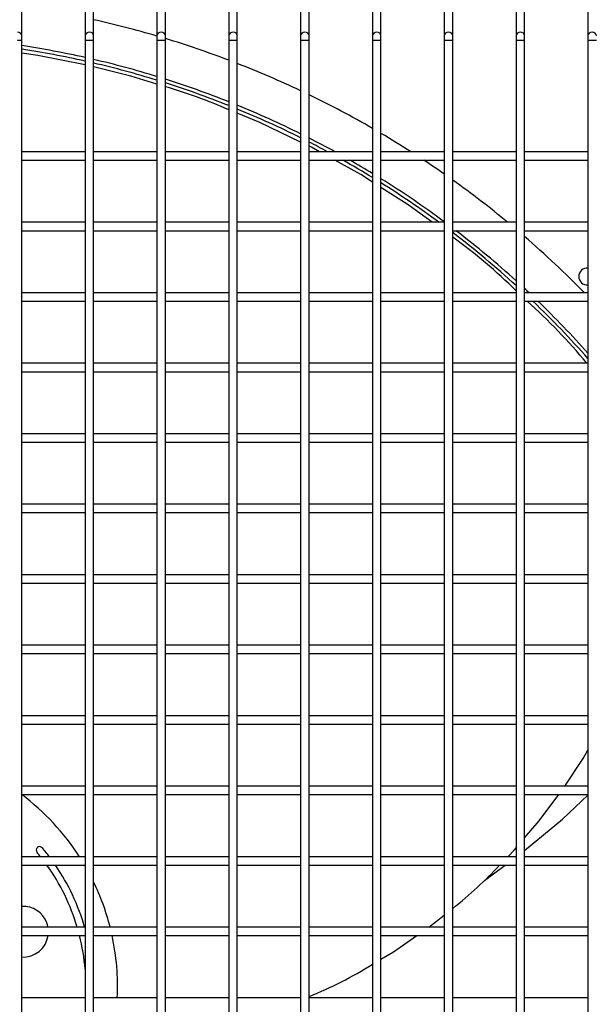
# Model space of a CAD drawing. Extents: x -90708 to 277869, y -117 to 207445.
# Tile 66 of 233: x -87019 to -86815, y 131851 to 132200. Entities that reach past the tile are written whole.
import ezdxf

# ---------------------------------------------------------------- set-up
doc = ezdxf.new("R2010")
doc.units = 0
doc.header["$MEASUREMENT"] = 0
doc.layers.add('ARQ - EQUIPO CONDENSADORA', color=40, linetype='CONTINUOUS')

msp = doc.modelspace()

# ---------------------------------------------------------------- linework, layer by layer
at = {"layer": 'ARQ - EQUIPO CONDENSADORA', "linetype": 'Continuous'}
for p, q in [((-87018.322, 132194.786), (-87018.322, 132233.159)), ((-86995.822, 132233.159), (-86995.822, 132194.786)), ((-86992.822, 132194.786), (-86992.822, 132233.159)), ((-86970.322, 132233.159), (-86970.322, 132194.786)), ((-86967.322, 132194.786), (-86967.322, 132233.159)), ((-86944.822, 132233.159), (-86944.822, 132194.786)), ((-86941.822, 132194.786), (-86941.822, 132233.159)), ((-86919.322, 132233.159), (-86919.322, 132194.786)), ((-86916.322, 132194.786), (-86916.322, 132233.159)), ((-86893.822, 132233.159), (-86893.822, 132194.786)), ((-86890.822, 132194.786), (-86890.822, 132233.159)), ((-86868.322, 132233.159), (-86868.322, 132194.786)), ((-86865.322, 132194.786), (-86865.322, 132233.159)), ((-86842.822, 132233.159), (-86842.822, 132194.786)), ((-86839.822, 132194.786), (-86839.822, 132233.159)), ((-86817.322, 132233.159), (-86817.322, 132194.786)), ((-87018.322, 132193.109), (-87019.822, 132193.109)), ((-87018.322, 132193.109), (-87018.322, 132194.786)), ((-87018.322, 132152.158), (-87018.322, 132193.109)), ((-86995.822, 132194.786), (-86995.822, 132193.109)), ((-86995.822, 132193.109), (-86995.822, 132152.159)), ((-86994.322, 132193.109), (-86995.822, 132193.109)), ((-86992.822, 132193.109), (-86994.322, 132193.109)), ((-86992.822, 132193.109), (-86992.822, 132194.786)), ((-86992.822, 132152.158), (-86992.822, 132193.109)), ((-86970.322, 132194.786), (-86970.322, 132193.109)), ((-86970.322, 132193.109), (-86970.322, 132152.159)), ((-86968.822, 132193.109), (-86970.322, 132193.109)), ((-86967.322, 132193.109), (-86968.822, 132193.109)), ((-86967.322, 132193.109), (-86967.322, 132194.786)), ((-86967.322, 132152.158), (-86967.322, 132193.109)), ((-86944.822, 132194.786), (-86944.822, 132193.109)), ((-86944.822, 132193.109), (-86944.822, 132152.159)), ((-86943.322, 132193.109), (-86944.822, 132193.109)), ((-86941.822, 132193.109), (-86943.322, 132193.109)), ((-86941.822, 132193.109), (-86941.822, 132194.786)), ((-86941.822, 132152.158), (-86941.822, 132193.109)), ((-86919.322, 132194.786), (-86919.322, 132193.109)), ((-86919.322, 132193.109), (-86919.322, 132152.159)), ((-86917.822, 132193.109), (-86919.322, 132193.109)), ((-86916.322, 132193.109), (-86917.822, 132193.109)), ((-86916.322, 132193.109), (-86916.322, 132194.786)), ((-86916.322, 132152.158), (-86916.322, 132193.109)), ((-86893.822, 132194.786), (-86893.822, 132193.109)), ((-86893.822, 132193.109), (-86893.822, 132152.159)), ((-86892.322, 132193.109), (-86893.822, 132193.109)), ((-86890.822, 132193.109), (-86892.322, 132193.109)), ((-86890.822, 132193.109), (-86890.822, 132194.786)), ((-86890.822, 132152.158), (-86890.822, 132193.109)), ((-86868.322, 132194.786), (-86868.322, 132193.109)), ((-86868.322, 132193.109), (-86868.322, 132152.159)), ((-86866.822, 132193.109), (-86868.322, 132193.109)), ((-86865.322, 132193.109), (-86866.822, 132193.109)), ((-86865.322, 132193.109), (-86865.322, 132194.786)), ((-86865.322, 132152.158), (-86865.322, 132193.109)), ((-86842.822, 132194.786), (-86842.822, 132193.109)), ((-86842.822, 132193.109), (-86842.822, 132152.159)), ((-86841.322, 132193.109), (-86842.822, 132193.109)), ((-86839.822, 132193.109), (-86841.322, 132193.109)), ((-86839.822, 132193.109), (-86839.822, 132194.786)), ((-86839.822, 132152.158), (-86839.822, 132193.109)), ((-86817.322, 132194.786), (-86817.322, 132193.109)), ((-86817.322, 132193.109), (-86817.322, 132152.159)), ((-86815.822, 132193.109), (-86817.322, 132193.109)), ((-86814.322, 132193.109), (-86815.822, 132193.109)), ((-86995.822, 132153.659), (-87018.322, 132153.659)), ((-86970.322, 132153.659), (-86992.822, 132153.659)), ((-86944.822, 132153.659), (-86967.322, 132153.659)), ((-86919.322, 132153.659), (-86941.822, 132153.659)), ((-86893.822, 132153.659), (-86916.322, 132153.659)), ((-86868.322, 132153.659), (-86890.822, 132153.659)), ((-86842.822, 132153.659), (-86865.322, 132153.659)), ((-86817.322, 132153.659), (-86839.822, 132153.659)), ((-87018.322, 132127.158), (-87018.322, 132152.158)), ((-87018.322, 132150.659), (-86995.822, 132150.659)), ((-86995.822, 132152.159), (-86995.822, 132127.159)), ((-86992.822, 132127.158), (-86992.822, 132152.158)), ((-86992.822, 132150.659), (-86970.322, 132150.659)), ((-86970.322, 132152.159), (-86970.322, 132127.159)), ((-86967.322, 132127.158), (-86967.322, 132152.158)), ((-86967.322, 132150.659), (-86944.822, 132150.659)), ((-86944.822, 132152.159), (-86944.822, 132127.159)), ((-86941.822, 132127.158), (-86941.822, 132152.158)), ((-86941.822, 132150.659), (-86919.322, 132150.659)), ((-86919.322, 132152.159), (-86919.322, 132127.159)), ((-86916.322, 132127.158), (-86916.322, 132152.158)), ((-86916.322, 132150.659), (-86893.822, 132150.659)), ((-86893.822, 132152.159), (-86893.822, 132127.159)), ((-86890.822, 132127.158), (-86890.822, 132152.158)), ((-86890.822, 132150.659), (-86868.322, 132150.659)), ((-86868.322, 132152.159), (-86868.322, 132127.159)), ((-86865.322, 132127.158), (-86865.322, 132152.158)), ((-86865.322, 132150.659), (-86842.822, 132150.659)), ((-86842.822, 132152.159), (-86842.822, 132127.159)), ((-86839.822, 132127.158), (-86839.822, 132152.158)), ((-86839.822, 132150.659), (-86817.322, 132150.659)), ((-86817.322, 132152.159), (-86817.322, 132127.159)), ((-86995.822, 132128.659), (-87018.322, 132128.659)), ((-87018.322, 132102.158), (-87018.322, 132127.158)), ((-87018.322, 132125.659), (-86995.822, 132125.659)), ((-86995.822, 132127.159), (-86995.822, 132102.159)), ((-86970.322, 132128.659), (-86992.822, 132128.659)), ((-86992.822, 132102.158), (-86992.822, 132127.158)), ((-86992.822, 132125.659), (-86970.322, 132125.659)), ((-86970.322, 132127.159), (-86970.322, 132102.159)), ((-86944.822, 132128.659), (-86967.322, 132128.659)), ((-86967.322, 132102.158), (-86967.322, 132127.158)), ((-86967.322, 132125.659), (-86944.822, 132125.659)), ((-86944.822, 132127.159), (-86944.822, 132102.159)), ((-86919.322, 132128.659), (-86941.822, 132128.659)), ((-86941.822, 132102.158), (-86941.822, 132127.158)), ((-86941.822, 132125.659), (-86919.322, 132125.659)), ((-86919.322, 132127.159), (-86919.322, 132102.159)), ((-86893.822, 132128.659), (-86916.322, 132128.659)), ((-86916.322, 132102.158), (-86916.322, 132127.158)), ((-86916.322, 132125.659), (-86893.822, 132125.659)), ((-86893.822, 132127.159), (-86893.822, 132102.159)), ((-86868.322, 132128.659), (-86890.822, 132128.659)), ((-86890.822, 132102.158), (-86890.822, 132127.158)), ((-86890.822, 132125.659), (-86868.322, 132125.659)), ((-86868.322, 132127.159), (-86868.322, 132102.159)), ((-86842.822, 132128.659), (-86865.322, 132128.659)), ((-86865.322, 132102.158), (-86865.322, 132127.158)), ((-86865.322, 132125.659), (-86842.822, 132125.659)), ((-86842.822, 132127.159), (-86842.822, 132102.159)), ((-86817.322, 132128.659), (-86839.822, 132128.659)), ((-86839.822, 132102.158), (-86839.822, 132127.158)), ((-86839.822, 132125.659), (-86817.322, 132125.659)), ((-86817.322, 132127.159), (-86817.322, 132102.159)), ((-86995.822, 132103.659), (-87018.322, 132103.659)), ((-87018.322, 132077.158), (-87018.322, 132102.158)), ((-86995.822, 132102.159), (-86995.822, 132077.159)), ((-86970.322, 132103.659), (-86992.822, 132103.659)), ((-86992.822, 132077.158), (-86992.822, 132102.158)), ((-86970.322, 132102.159), (-86970.322, 132077.159)), ((-86944.822, 132103.659), (-86967.322, 132103.659)), ((-86967.322, 132077.158), (-86967.322, 132102.158)), ((-86944.822, 132102.159), (-86944.822, 132077.159)), ((-86919.322, 132103.659), (-86941.822, 132103.659)), ((-86941.822, 132077.158), (-86941.822, 132102.158)), ((-86919.322, 132102.159), (-86919.322, 132077.159)), ((-86893.822, 132103.659), (-86916.322, 132103.659)), ((-86916.322, 132077.158), (-86916.322, 132102.158)), ((-86893.822, 132102.159), (-86893.822, 132077.159)), ((-86868.322, 132103.659), (-86890.822, 132103.659)), ((-86890.822, 132077.158), (-86890.822, 132102.158)), ((-86868.322, 132102.159), (-86868.322, 132077.159)), ((-86842.822, 132103.659), (-86865.322, 132103.659)), ((-86865.322, 132077.158), (-86865.322, 132102.158)), ((-86842.822, 132102.159), (-86842.822, 132077.159)), ((-86817.322, 132103.659), (-86839.822, 132103.659)), ((-86839.822, 132077.158), (-86839.822, 132102.158)), ((-86817.322, 132102.159), (-86817.322, 132077.159)), ((-87018.322, 132100.659), (-86995.822, 132100.659)), ((-86992.822, 132100.659), (-86970.322, 132100.659)), ((-86967.322, 132100.659), (-86944.822, 132100.659)), ((-86941.822, 132100.659), (-86919.322, 132100.659)), ((-86916.322, 132100.659), (-86893.822, 132100.659)), ((-86890.822, 132100.659), (-86868.322, 132100.659)), ((-86865.322, 132100.659), (-86842.822, 132100.659)), ((-86839.822, 132100.659), (-86817.322, 132100.659)), ((-86995.822, 132078.659), (-87018.322, 132078.659)), ((-87018.322, 132052.158), (-87018.322, 132077.158)), ((-86995.822, 132077.159), (-86995.822, 132052.159)), ((-86970.322, 132078.659), (-86992.822, 132078.659)), ((-86992.822, 132052.158), (-86992.822, 132077.158)), ((-86970.322, 132077.159), (-86970.322, 132052.159)), ((-86944.822, 132078.659), (-86967.322, 132078.659)), ((-86967.322, 132052.158), (-86967.322, 132077.158)), ((-86944.822, 132077.159), (-86944.822, 132052.159)), ((-86919.322, 132078.659), (-86941.822, 132078.659)), ((-86941.822, 132052.158), (-86941.822, 132077.158)), ((-86919.322, 132077.159), (-86919.322, 132052.159)), ((-86893.822, 132078.659), (-86916.322, 132078.659)), ((-86916.322, 132052.158), (-86916.322, 132077.158)), ((-86893.822, 132077.159), (-86893.822, 132052.159)), ((-86868.322, 132078.659), (-86890.822, 132078.659)), ((-86890.822, 132052.158), (-86890.822, 132077.158)), ((-86868.322, 132077.159), (-86868.322, 132052.159)), ((-86842.822, 132078.659), (-86865.322, 132078.659)), ((-86865.322, 132052.158), (-86865.322, 132077.158)), ((-86842.822, 132077.159), (-86842.822, 132052.159)), ((-86817.322, 132078.659), (-86839.822, 132078.659)), ((-86839.822, 132052.158), (-86839.822, 132077.158)), ((-86817.322, 132077.159), (-86817.322, 132052.159)), ((-87018.322, 132075.659), (-86995.822, 132075.659)), ((-86992.822, 132075.659), (-86970.322, 132075.659)), ((-86967.322, 132075.659), (-86944.822, 132075.659)), ((-86941.822, 132075.659), (-86919.322, 132075.659)), ((-86916.322, 132075.659), (-86893.822, 132075.659)), ((-86890.822, 132075.659), (-86868.322, 132075.659)), ((-86865.322, 132075.659), (-86842.822, 132075.659)), ((-86839.822, 132075.659), (-86817.322, 132075.659)), ((-86995.822, 132053.659), (-87018.322, 132053.659)), ((-87018.322, 132027.158), (-87018.322, 132052.158)), ((-86995.822, 132052.159), (-86995.822, 132027.159)), ((-86970.322, 132053.659), (-86992.822, 132053.659)), ((-86992.822, 132027.158), (-86992.822, 132052.158)), ((-86970.322, 132052.159), (-86970.322, 132027.159)), ((-86944.822, 132053.659), (-86967.322, 132053.659)), ((-86967.322, 132027.158), (-86967.322, 132052.158)), ((-86944.822, 132052.159), (-86944.822, 132027.159)), ((-86919.322, 132053.659), (-86941.822, 132053.659)), ((-86941.822, 132027.158), (-86941.822, 132052.158)), ((-86919.322, 132052.159), (-86919.322, 132027.159)), ((-86893.822, 132053.659), (-86916.322, 132053.659)), ((-86916.322, 132027.158), (-86916.322, 132052.158)), ((-86893.822, 132052.159), (-86893.822, 132027.159)), ((-86868.322, 132053.659), (-86890.822, 132053.659)), ((-86890.822, 132027.158), (-86890.822, 132052.158)), ((-86868.322, 132052.159), (-86868.322, 132027.159)), ((-86842.822, 132053.659), (-86865.322, 132053.659)), ((-86865.322, 132027.158), (-86865.322, 132052.158)), ((-86842.822, 132052.159), (-86842.822, 132027.159)), ((-86817.322, 132053.659), (-86839.822, 132053.659)), ((-86839.822, 132027.158), (-86839.822, 132052.158)), ((-86817.322, 132052.159), (-86817.322, 132027.159)), ((-87018.322, 132050.659), (-86995.822, 132050.659)), ((-86992.822, 132050.659), (-86970.322, 132050.659)), ((-86967.322, 132050.659), (-86944.822, 132050.659)), ((-86941.822, 132050.659), (-86919.322, 132050.659)), ((-86916.322, 132050.659), (-86893.822, 132050.659)), ((-86890.822, 132050.659), (-86868.322, 132050.659)), ((-86865.322, 132050.659), (-86842.822, 132050.659)), ((-86839.822, 132050.659), (-86817.322, 132050.659)), ((-86995.822, 132028.659), (-87018.322, 132028.659)), ((-86970.322, 132028.659), (-86992.822, 132028.659)), ((-86944.822, 132028.659), (-86967.322, 132028.659)), ((-86919.322, 132028.659), (-86941.822, 132028.659)), ((-86893.822, 132028.659), (-86916.322, 132028.659)), ((-86868.322, 132028.659), (-86890.822, 132028.659)), ((-86842.822, 132028.659), (-86865.322, 132028.659)), ((-86817.322, 132028.659), (-86839.822, 132028.659)), ((-87018.322, 132002.158), (-87018.322, 132027.158)), ((-87018.322, 132025.659), (-86995.822, 132025.659)), ((-86995.822, 132027.159), (-86995.822, 132002.159)), ((-86992.822, 132002.158), (-86992.822, 132027.158)), ((-86992.822, 132025.659), (-86970.322, 132025.659)), ((-86970.322, 132027.159), (-86970.322, 132002.159)), ((-86967.322, 132002.158), (-86967.322, 132027.158)), ((-86967.322, 132025.659), (-86944.822, 132025.659)), ((-86944.822, 132027.159), (-86944.822, 132002.159)), ((-86941.822, 132002.158), (-86941.822, 132027.158)), ((-86941.822, 132025.659), (-86919.322, 132025.659)), ((-86919.322, 132027.159), (-86919.322, 132002.159)), ((-86916.322, 132002.158), (-86916.322, 132027.158)), ((-86916.322, 132025.659), (-86893.822, 132025.659)), ((-86893.822, 132027.159), (-86893.822, 132002.159)), ((-86890.822, 132002.158), (-86890.822, 132027.158)), ((-86890.822, 132025.659), (-86868.322, 132025.659)), ((-86868.322, 132027.159), (-86868.322, 132002.159)), ((-86865.322, 132002.158), (-86865.322, 132027.158)), ((-86865.322, 132025.659), (-86842.822, 132025.659)), ((-86842.822, 132027.159), (-86842.822, 132002.159)), ((-86839.822, 132002.158), (-86839.822, 132027.158)), ((-86839.822, 132025.659), (-86817.322, 132025.659)), ((-86817.322, 132027.159), (-86817.322, 132002.159)), ((-86995.822, 132003.659), (-87018.322, 132003.659)), ((-86970.322, 132003.659), (-86992.822, 132003.659)), ((-86944.822, 132003.659), (-86967.322, 132003.659)), ((-86919.322, 132003.659), (-86941.822, 132003.659)), ((-86893.822, 132003.659), (-86916.322, 132003.659)), ((-86868.322, 132003.659), (-86890.822, 132003.659)), ((-86842.822, 132003.659), (-86865.322, 132003.659)), ((-86817.322, 132003.659), (-86839.822, 132003.659)), ((-87018.322, 131977.158), (-87018.322, 132002.158)), ((-87018.322, 132000.659), (-86995.822, 132000.659)), ((-86995.822, 132002.159), (-86995.822, 131977.159)), ((-86992.822, 131977.158), (-86992.822, 132002.158)), ((-86992.822, 132000.659), (-86970.322, 132000.659)), ((-86970.322, 132002.159), (-86970.322, 131977.159)), ((-86967.322, 131977.158), (-86967.322, 132002.158)), ((-86967.322, 132000.659), (-86944.822, 132000.659)), ((-86944.822, 132002.159), (-86944.822, 131977.159)), ((-86941.822, 131977.158), (-86941.822, 132002.158)), ((-86941.822, 132000.659), (-86919.322, 132000.659)), ((-86919.322, 132002.159), (-86919.322, 131977.159)), ((-86916.322, 131977.158), (-86916.322, 132002.158)), ((-86916.322, 132000.659), (-86893.822, 132000.659)), ((-86893.822, 132002.159), (-86893.822, 131977.159)), ((-86890.822, 131977.158), (-86890.822, 132002.158)), ((-86890.822, 132000.659), (-86868.322, 132000.659)), ((-86868.322, 132002.159), (-86868.322, 131977.159)), ((-86865.322, 131977.158), (-86865.322, 132002.158)), ((-86865.322, 132000.659), (-86842.822, 132000.659)), ((-86842.822, 132002.159), (-86842.822, 131977.159)), ((-86839.822, 131977.158), (-86839.822, 132002.158)), ((-86839.822, 132000.659), (-86817.322, 132000.659)), ((-86817.322, 132002.159), (-86817.322, 131977.159)), ((-86995.822, 131978.659), (-87018.322, 131978.659)), ((-87018.322, 131952.158), (-87018.322, 131977.158)), ((-87018.322, 131975.659), (-86995.822, 131975.659)), ((-86995.822, 131977.159), (-86995.822, 131952.159)), ((-86970.322, 131978.659), (-86992.822, 131978.659)), ((-86992.822, 131952.158), (-86992.822, 131977.158)), ((-86992.822, 131975.659), (-86970.322, 131975.659)), ((-86970.322, 131977.159), (-86970.322, 131952.159)), ((-86944.822, 131978.659), (-86967.322, 131978.659)), ((-86967.322, 131952.158), (-86967.322, 131977.158)), ((-86967.322, 131975.659), (-86944.822, 131975.659)), ((-86944.822, 131977.159), (-86944.822, 131952.159)), ((-86919.322, 131978.659), (-86941.822, 131978.659)), ((-86941.822, 131952.158), (-86941.822, 131977.158)), ((-86941.822, 131975.659), (-86919.322, 131975.659)), ((-86919.322, 131977.159), (-86919.322, 131952.159)), ((-86893.822, 131978.659), (-86916.322, 131978.659)), ((-86916.322, 131952.158), (-86916.322, 131977.158)), ((-86916.322, 131975.659), (-86893.822, 131975.659)), ((-86893.822, 131977.159), (-86893.822, 131952.159)), ((-86868.322, 131978.659), (-86890.822, 131978.659)), ((-86890.822, 131952.158), (-86890.822, 131977.158)), ((-86890.822, 131975.659), (-86868.322, 131975.659)), ((-86868.322, 131977.159), (-86868.322, 131952.159)), ((-86842.822, 131978.659), (-86865.322, 131978.659)), ((-86865.322, 131952.158), (-86865.322, 131977.158)), ((-86865.322, 131975.659), (-86842.822, 131975.659)), ((-86842.822, 131977.159), (-86842.822, 131952.159)), ((-86817.322, 131978.659), (-86839.822, 131978.659)), ((-86839.822, 131952.158), (-86839.822, 131977.158)), ((-86839.822, 131975.659), (-86817.322, 131975.659)), ((-86817.322, 131977.159), (-86817.322, 131952.159)), ((-86995.822, 131953.659), (-87018.322, 131953.659)), ((-87018.322, 131927.158), (-87018.322, 131952.158)), ((-86995.822, 131952.159), (-86995.822, 131927.159)), ((-86970.322, 131953.659), (-86992.822, 131953.659)), ((-86992.822, 131927.158), (-86992.822, 131952.158)), ((-86970.322, 131952.159), (-86970.322, 131927.159)), ((-86944.822, 131953.659), (-86967.322, 131953.659)), ((-86967.322, 131927.158), (-86967.322, 131952.158)), ((-86944.822, 131952.159), (-86944.822, 131927.159)), ((-86919.322, 131953.659), (-86941.822, 131953.659)), ((-86941.822, 131927.158), (-86941.822, 131952.158)), ((-86919.322, 131952.159), (-86919.322, 131927.159)), ((-86893.822, 131953.659), (-86916.322, 131953.659)), ((-86916.322, 131927.158), (-86916.322, 131952.158)), ((-86893.822, 131952.159), (-86893.822, 131927.159)), ((-86868.322, 131953.659), (-86890.822, 131953.659)), ((-86890.822, 131927.158), (-86890.822, 131952.158)), ((-86868.322, 131952.159), (-86868.322, 131927.159)), ((-86842.822, 131953.659), (-86865.322, 131953.659)), ((-86865.322, 131927.158), (-86865.322, 131952.158)), ((-86842.822, 131952.159), (-86842.822, 131927.159)), ((-86817.322, 131953.659), (-86839.822, 131953.659)), ((-86839.822, 131927.158), (-86839.822, 131952.158)), ((-86817.322, 131952.159), (-86817.322, 131927.159)), ((-87018.322, 131950.659), (-86995.822, 131950.659)), ((-86992.822, 131950.659), (-86970.322, 131950.659)), ((-86967.322, 131950.659), (-86944.822, 131950.659)), ((-86941.822, 131950.659), (-86919.322, 131950.659)), ((-86916.322, 131950.659), (-86893.822, 131950.659)), ((-86890.822, 131950.659), (-86868.322, 131950.659)), ((-86865.322, 131950.659), (-86842.822, 131950.659)), ((-86839.822, 131950.659), (-86817.322, 131950.659)), ((-86995.822, 131928.659), (-87018.322, 131928.659)), ((-87018.322, 131902.158), (-87018.322, 131927.158)), ((-86995.822, 131927.159), (-86995.822, 131902.159)), ((-86970.322, 131928.659), (-86992.822, 131928.659)), ((-86992.822, 131902.158), (-86992.822, 131927.158)), ((-86970.322, 131927.159), (-86970.322, 131902.159)), ((-86944.822, 131928.659), (-86967.322, 131928.659)), ((-86967.322, 131902.158), (-86967.322, 131927.158)), ((-86944.822, 131927.159), (-86944.822, 131902.159)), ((-86919.322, 131928.659), (-86941.822, 131928.659)), ((-86941.822, 131902.158), (-86941.822, 131927.158)), ((-86919.322, 131927.159), (-86919.322, 131902.159)), ((-86893.822, 131928.659), (-86916.322, 131928.659)), ((-86916.322, 131902.158), (-86916.322, 131927.158)), ((-86893.822, 131927.159), (-86893.822, 131902.159)), ((-86868.322, 131928.659), (-86890.822, 131928.659)), ((-86890.822, 131902.158), (-86890.822, 131927.158)), ((-86868.322, 131927.159), (-86868.322, 131902.159)), ((-86842.822, 131928.659), (-86865.322, 131928.659)), ((-86865.322, 131902.158), (-86865.322, 131927.158)), ((-86842.822, 131927.159), (-86842.822, 131902.159)), ((-86817.322, 131928.659), (-86839.822, 131928.659)), ((-86839.822, 131902.158), (-86839.822, 131927.158)), ((-86817.322, 131927.159), (-86817.322, 131902.159)), ((-87018.321, 131925.659), (-86995.822, 131925.659)), ((-86992.822, 131925.659), (-86970.322, 131925.659)), ((-86967.322, 131925.659), (-86944.822, 131925.659)), ((-86941.822, 131925.659), (-86919.322, 131925.659)), ((-86916.322, 131925.659), (-86893.822, 131925.659)), ((-86890.822, 131925.659), (-86868.322, 131925.659)), ((-86865.322, 131925.659), (-86842.822, 131925.659)), ((-86839.822, 131925.659), (-86817.322, 131925.659)), ((-86995.822, 131903.659), (-87018.322, 131903.659)), ((-87018.322, 131877.158), (-87018.322, 131902.158)), ((-86995.822, 131902.159), (-86995.822, 131877.159)), ((-86970.322, 131903.659), (-86992.822, 131903.659)), ((-86992.822, 131877.158), (-86992.822, 131902.158)), ((-86970.322, 131902.159), (-86970.322, 131877.159)), ((-86944.822, 131903.659), (-86967.322, 131903.659)), ((-86967.322, 131877.158), (-86967.322, 131902.158)), ((-86944.822, 131902.159), (-86944.822, 131877.159)), ((-86919.322, 131903.659), (-86941.822, 131903.659)), ((-86941.822, 131877.158), (-86941.822, 131902.158)), ((-86919.322, 131902.159), (-86919.322, 131877.159)), ((-86893.822, 131903.659), (-86916.322, 131903.659)), ((-86916.322, 131877.158), (-86916.322, 131902.158)), ((-86893.822, 131902.159), (-86893.822, 131877.159)), ((-86868.322, 131903.659), (-86890.822, 131903.659)), ((-86890.822, 131877.158), (-86890.822, 131902.158)), ((-86868.322, 131902.159), (-86868.322, 131877.159)), ((-86842.822, 131903.659), (-86865.322, 131903.659)), ((-86865.322, 131877.158), (-86865.322, 131902.158)), ((-86842.822, 131902.159), (-86842.822, 131877.159)), ((-86817.322, 131903.659), (-86839.822, 131903.659)), ((-86839.822, 131877.158), (-86839.822, 131902.158)), ((-86817.322, 131902.159), (-86817.322, 131877.159)), ((-87018.322, 131900.659), (-86995.822, 131900.659)), ((-86992.822, 131900.659), (-86970.322, 131900.659)), ((-86967.322, 131900.659), (-86944.822, 131900.659)), ((-86941.822, 131900.659), (-86919.322, 131900.659)), ((-86916.322, 131900.659), (-86893.822, 131900.659)), ((-86890.822, 131900.659), (-86868.322, 131900.659)), ((-86865.322, 131900.659), (-86842.822, 131900.659)), ((-86854.119, 131895.229), (-86846.753, 131900.659)), ((-86839.822, 131900.659), (-86817.322, 131900.659)), ((-86873.792, 131878.659), (-86868.322, 131882.971)), ((-86995.822, 131878.659), (-87018.322, 131878.659)), ((-86970.322, 131878.659), (-86992.822, 131878.659)), ((-86944.822, 131878.659), (-86967.322, 131878.659)), ((-86919.322, 131878.659), (-86941.822, 131878.659)), ((-86893.822, 131878.659), (-86916.322, 131878.659)), ((-86868.322, 131878.659), (-86890.822, 131878.659)), ((-86842.822, 131878.659), (-86865.322, 131878.659)), ((-86817.322, 131878.659), (-86839.822, 131878.659)), ((-87018.322, 131852.158), (-87018.322, 131877.158)), ((-87018.322, 131875.659), (-86995.822, 131875.659)), ((-86995.822, 131877.159), (-86995.822, 131852.159)), ((-86992.822, 131852.158), (-86992.822, 131877.158)), ((-86992.822, 131875.659), (-86970.322, 131875.659)), ((-86970.322, 131877.159), (-86970.322, 131852.159)), ((-86967.322, 131852.158), (-86967.322, 131877.158)), ((-86967.322, 131875.659), (-86944.822, 131875.659)), ((-86944.822, 131877.159), (-86944.822, 131852.159)), ((-86941.822, 131852.158), (-86941.822, 131877.158)), ((-86941.822, 131875.659), (-86919.322, 131875.659)), ((-86919.322, 131877.159), (-86919.322, 131852.159)), ((-86916.322, 131852.158), (-86916.322, 131877.158)), ((-86916.322, 131875.659), (-86893.822, 131875.659)), ((-86893.822, 131877.159), (-86893.822, 131852.159)), ((-86890.822, 131852.158), (-86890.822, 131877.158)), ((-86890.822, 131875.659), (-86868.322, 131875.659)), ((-86868.322, 131877.159), (-86868.322, 131852.159)), ((-86865.322, 131852.158), (-86865.322, 131877.158)), ((-86865.322, 131875.659), (-86842.822, 131875.659)), ((-86842.822, 131877.159), (-86842.822, 131852.159)), ((-86839.822, 131852.158), (-86839.822, 131877.158)), ((-86839.822, 131875.659), (-86817.322, 131875.659)), ((-86817.322, 131877.159), (-86817.322, 131852.159)), ((-86995.822, 131853.659), (-87018.322, 131853.659)), ((-86970.322, 131853.659), (-86992.822, 131853.659)), ((-86944.822, 131853.659), (-86967.322, 131853.659)), ((-86919.322, 131853.659), (-86941.822, 131853.659)), ((-86893.822, 131853.659), (-86916.322, 131853.659)), ((-86868.322, 131853.659), (-86890.822, 131853.659)), ((-86842.822, 131853.659), (-86865.322, 131853.659)), ((-86817.322, 131853.659), (-86839.822, 131853.659)), ((-87018.322, 131827.158), (-87018.322, 131852.158)), ((-86995.822, 131852.159), (-86995.822, 131827.159)), ((-86992.822, 131827.158), (-86992.822, 131852.158)), ((-86970.322, 131852.159), (-86970.322, 131827.159)), ((-86967.322, 131827.158), (-86967.322, 131852.158)), ((-86944.822, 131852.159), (-86944.822, 131827.159)), ((-86941.822, 131827.158), (-86941.822, 131852.158)), ((-86919.322, 131852.159), (-86919.322, 131827.159)), ((-86916.322, 131827.158), (-86916.322, 131852.158)), ((-86893.822, 131852.159), (-86893.822, 131827.159)), ((-86890.822, 131827.158), (-86890.822, 131852.158)), ((-86868.322, 131852.159), (-86868.322, 131827.159)), ((-86865.322, 131827.158), (-86865.322, 131852.158)), ((-86842.822, 131852.159), (-86842.822, 131827.159)), ((-86839.822, 131827.158), (-86839.822, 131852.158)), ((-86817.322, 131852.159), (-86817.322, 131827.159))]:
    msp.add_line(p, q, dxfattribs=at)
at = {"layer": 'ARQ - EQUIPO CONDENSADORA', "linetype": 'Continuous', "flags": 128}
for points in [[(-87018.322, 132194.786), (-87018.436, 132195.267), (-87018.761, 132195.675), (-87019.248, 132195.948), (-87019.822, 132196.044)], [(-86994.322, 132196.044), (-86994.896, 132195.948), (-86995.382, 132195.675), (-86995.707, 132195.267), (-86995.822, 132194.786)], [(-86992.822, 132194.786), (-86992.936, 132195.267), (-86993.261, 132195.675), (-86993.748, 132195.948), (-86994.322, 132196.044)], [(-86968.822, 132196.044), (-86969.396, 132195.948), (-86969.882, 132195.675), (-86970.207, 132195.267), (-86970.322, 132194.786)], [(-86967.322, 132194.786), (-86967.436, 132195.267), (-86967.761, 132195.675), (-86968.248, 132195.948), (-86968.822, 132196.044)], [(-86943.322, 132196.044), (-86943.896, 132195.948), (-86944.382, 132195.675), (-86944.707, 132195.267), (-86944.822, 132194.786)], [(-86941.822, 132194.786), (-86941.936, 132195.267), (-86942.261, 132195.675), (-86942.748, 132195.948), (-86943.322, 132196.044)], [(-86917.822, 132196.044), (-86918.396, 132195.948), (-86918.882, 132195.675), (-86919.207, 132195.267), (-86919.322, 132194.786)], [(-86916.322, 132194.786), (-86916.436, 132195.267), (-86916.761, 132195.675), (-86917.248, 132195.948), (-86917.822, 132196.044)], [(-86892.322, 132196.044), (-86892.896, 132195.948), (-86893.382, 132195.675), (-86893.707, 132195.267), (-86893.822, 132194.786)], [(-86890.822, 132194.786), (-86890.936, 132195.267), (-86891.261, 132195.675), (-86891.748, 132195.948), (-86892.322, 132196.044)], [(-86866.822, 132196.044), (-86867.396, 132195.948), (-86867.882, 132195.675), (-86868.207, 132195.267), (-86868.322, 132194.786)], [(-86865.322, 132194.786), (-86865.436, 132195.267), (-86865.761, 132195.675), (-86866.248, 132195.948), (-86866.822, 132196.044)], [(-86841.322, 132196.044), (-86841.896, 132195.948), (-86842.382, 132195.675), (-86842.707, 132195.267), (-86842.822, 132194.786)], [(-86839.822, 132194.786), (-86839.936, 132195.267), (-86840.261, 132195.675), (-86840.748, 132195.948), (-86841.322, 132196.044)], [(-86815.822, 132196.044), (-86816.396, 132195.948), (-86816.882, 132195.675), (-86817.207, 132195.267), (-86817.322, 132194.786)], [(-86814.322, 132194.786), (-86814.436, 132195.267), (-86814.761, 132195.675), (-86815.248, 132195.948), (-86815.822, 132196.044)], [(-86995.822, 132184.439), (-87012.567, 132187.817), (-87018.322, 132188.635)], [(-86970.322, 132177.626), (-86979.668, 132180.44), (-86992.822, 132183.791)], [(-86919.322, 132157.087), (-86933.804, 132164.025), (-86941.822, 132167.288)], [(-86912.624, 132153.659), (-86915.502, 132155.257), (-86916.322, 132155.65)], [(-86893.822, 132142.879), (-86897.998, 132145.536), (-86907.222, 132150.659)], [(-86872.66, 132128.659), (-86881.187, 132134.842), (-86890.822, 132140.971)], [(-86825.518, 131928.659), (-86819.049, 131938.47), (-86817.322, 131941.486)], [(-86839.822, 131910.294), (-86834.617, 131916.385), (-86827.639, 131925.659)], [(-86839.822, 131905.813), (-86826.405, 131916.978), (-86817.322, 131925.502)], [(-86845.775, 131903.659), (-86843.398, 131906.109), (-86842.822, 131906.784)], [(-86890.822, 131867.284), (-86886.417, 131869.903), (-86878.035, 131875.659)]]:
    msp.add_lwpolyline(points, dxfattribs=at)
at = {"layer": 'ARQ - EQUIPO CONDENSADORA', "linetype": 'Continuous'}
for centre, radius, start, end in [((-87069.323, 131857.66), 351.25, 73.62915, 77.42036), ((-87069.323, 131857.66), 351.25, 69.24018, 73.11844), ((-87069.323, 131857.66), 337.5, 77.42128, 81.30851), ((-87069.323, 131857.66), 336.25, 77.37375, 81.27594), ((-87069.323, 131857.66), 337.5, 72.9422, 76.89892), ((-87069.323, 131857.66), 336.25, 72.87683, 76.84935), ((-87069.323, 131857.66), 351.25, 64.71957, 68.71593), ((-87069.323, 131857.66), 337.5, 68.35271, 72.4087), ((-87069.323, 131857.66), 336.25, 68.26815, 72.34115), ((-87022.839, 131989.719), 195.071, 66.42534, 73.46498), ((-87069.323, 131857.66), 351.25, 60.02335, 64.17716), ((-87069.323, 131857.66), 337.5, 63.61201, 67.80372), ((-87069.323, 131857.66), 336.25, 63.50629, 67.71678), ((-87069.323, 131857.66), 337.5, 61.28663, 63.04206), ((-87069.323, 131857.66), 336.25, 61.6779, 62.93368), ((-87069.323, 131857.66), 351.25, 57.42653, 59.4568), ((-87069.323, 131857.66), 336.25, 58.53779, 60.61853), ((-87069.323, 131857.66), 337.5, 58.66755, 60.24381), ((-87069.323, 131857.66), 351.25, 55.09309, 56.52856), ((-87069.323, 131857.66), 337.5, 53.44754, 58.06939), ((-87069.323, 131857.66), 351.25, 50.49125, 54.49417), ((-87069.323, 131857.66), 336.25, 53.70162, 57.93656), ((-87069.323, 131857.66), 337.5, 47.84689, 52.56761), ((-87069.323, 131857.66), 336.25, 47.65378, 52.64913), ((-86975.859, 131969.875), 189.128, 45.29738, 54.23514), ((-87069.323, 131857.66), 351.25, 44.45533, 49.2028), ((-86817.593, 132109.39), 3, 84.81749, 180), ((-86817.593, 132109.39), 3, 180, 275.18251), ((-87069.323, 131857.66), 337.5, 46.79308, 47.15613), ((-86987.385, 131936.24), 221.539, 40.00563, 47.91645), ((-87069.323, 131857.66), 336.25, 41.45764, 46.27566), ((-87069.323, 131857.66), 337.5, 41.69729, 46.05424), ((-87069.323, 131857.66), 85, 32.76296, 53.12898), ((-87011.962, 131905.979), 1.25, 40.10975, 220.10975), ((-87069.323, 131857.66), 76.25, 37.10414, 40.10975), ((-87069.323, 131857.66), 73.75, 38.58795, 40.10975), ((-87069.323, 131857.66), 73.75, 16.54284, 35.66445), ((-87069.323, 131857.66), 76.25, 15.98566, 34.32742), ((-87069.323, 131857.66), 85, 30.14952, 30.38916), ((-86957.614, 132002.234), 148.939, 308.29148, 317.00096), ((-87069.323, 131857.66), 85, 14.30284, 25.84039), ((-87017.852, 131877.046), 9, 20.63853, 92.98869), ((-87017.852, 131877.046), 9, 10.32504, 20.63853), ((-87017.852, 131877.046), 9, 267.01131, 351.13533), ((-87069.323, 131857.66), 73.75, 4.70954, 14.12595), ((-87069.323, 131857.66), 85, 357.30206, 12.2251), ((-86972.148, 131991.773), 148.593, 292.06753, 301.81105)]:
    msp.add_arc(centre, radius, start, end, dxfattribs=at)

doc.saveas('drawing.dxf')
